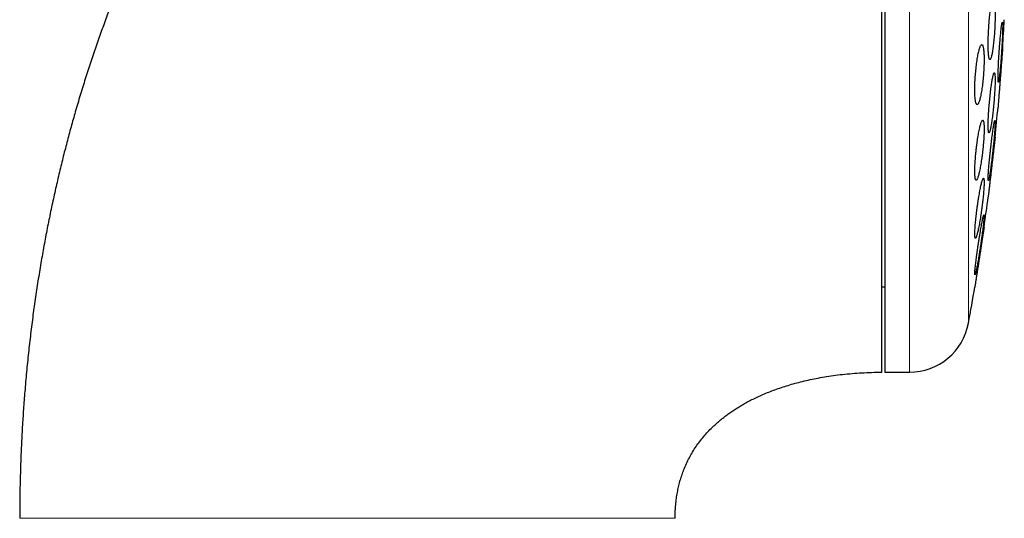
# Model space of a CAD drawing. Header units: millimetres. Extents: x 8 to 761, y 12 to 733.
# Tile 95 of 99: x 576 to 609, y 696 to 713. Entities that reach past the tile are written whole.
import ezdxf

# ---------------------------------------------------------------- set-up
doc = ezdxf.new("R2010")
doc.units = ezdxf.units.MM

msp = doc.modelspace()

# ---------------------------------------------------------------- linework, layer by layer
at = {"color": 7, "linetype": 'Continuous', "lineweight": 30}
for p, q in [((604.52, 733.199), (604.52, 701.199)), ((604.42, 704.049), (604.52, 704.049)), ((604.52, 701.199), (605.346, 701.199))]:
    msp.add_line(p, q, dxfattribs=at)
at = {"color": 252, "linetype": 'Continuous', "lineweight": 0}
for p, q in [((605.346, 701.199), (605.346, 733.199)), ((607.313, 702.838), (607.313, 731.56))]:
    msp.add_line(p, q, dxfattribs=at)
at = {"color": 7, "linetype": 'Continuous', "lineweight": 30}
for centre, radius, start, end in [((529.056, 717.199), 79.564, 356.27884, 356.93802), ((529.056, 717.199), 79.564, 354.11072, 354.83469), ((529.056, 717.199), 79.564, 351.9341, 352.66126), ((529.056, 717.199), 79.564, 349.60133, 350.47715), ((605.346, 703.199), 2, 270, 349.6013)]:
    msp.add_arc(centre, radius, start, end, dxfattribs=at)
for points, knots in [([(604.42, 733.199), (604.258, 733.198), (603.935, 733.196), (603.456, 733.182), (602.984, 733.161), (602.52, 733.131), (602.064, 733.093), (601.624, 733.049), (601.2, 732.999), (600.791, 732.944), (600.389, 732.883), (599.993, 732.816), (599.569, 732.738), (599.117, 732.646), (598.641, 732.538), (598.174, 732.423), (597.718, 732.302), (597.272, 732.173), (596.836, 732.039), (596.41, 731.899), (595.994, 731.753), (595.587, 731.603), (595.191, 731.448), (594.803, 731.289), (594.427, 731.128), (594.062, 730.963), (593.708, 730.797), (593.362, 730.628), (593.004, 730.447), (592.634, 730.251), (592.255, 730.042), (591.887, 729.831), (591.53, 729.618), (591.184, 729.405), (590.842, 729.185), (590.503, 728.961), (590.168, 728.731), (589.845, 728.502), (589.533, 728.275), (589.233, 728.048), (588.943, 727.824), (588.664, 727.602), (588.392, 727.379), (588.126, 727.156), (587.867, 726.933), (587.619, 726.715), (587.382, 726.501), (587.156, 726.291), (586.939, 726.087), (586.733, 725.889), (586.536, 725.696), (586.349, 725.509), (586.168, 725.324), (585.986, 725.136), (585.805, 724.945), (585.622, 724.749), (585.439, 724.548), (585.251, 724.34), (585.06, 724.123), (584.854, 723.885), (584.634, 723.625), (584.4, 723.341), (584.161, 723.045), (583.918, 722.737), (583.672, 722.416), (583.422, 722.082), (583.176, 721.744), (582.935, 721.404), (582.699, 721.061), (582.461, 720.707), (582.221, 720.34), (581.98, 719.961), (581.739, 719.569), (581.496, 719.165), (581.253, 718.747), (581.011, 718.316), (580.768, 717.872), (580.526, 717.413), (580.29, 716.95), (580.06, 716.483), (579.835, 716.012), (579.613, 715.528), (579.392, 715.031), (579.181, 714.536), (578.979, 714.046), (578.787, 713.56), (578.597, 713.063), (578.41, 712.554), (578.228, 712.037), (578.05, 711.511), (577.877, 710.978), (577.709, 710.432), (577.55, 709.896), (577.402, 709.37), (577.264, 708.854), (577.129, 708.328), (576.999, 707.794), (576.874, 707.249), (576.753, 706.696), (576.637, 706.132), (576.527, 705.56), (576.423, 704.977), (576.324, 704.386), (576.231, 703.784), (576.145, 703.173), (576.065, 702.552), (575.992, 701.922), (575.927, 701.281), (575.871, 700.654), (575.823, 700.041), (575.784, 699.441), (575.751, 698.834), (575.726, 698.219), (575.707, 697.596), (575.695, 696.966), (575.694, 696.543), (575.693, 696.33)], [0, 0, 0, 0, 0.009367, 0.018585, 0.027658, 0.036589, 0.045384, 0.054044, 0.062091, 0.070024, 0.077846, 0.085561, 0.09317, 0.102725, 0.112116, 0.121347, 0.130422, 0.139344, 0.148117, 0.156744, 0.165209, 0.173533, 0.181719, 0.189769, 0.197685, 0.205331, 0.212851, 0.220246, 0.227518, 0.236015, 0.24434, 0.252494, 0.260479, 0.268295, 0.275944, 0.283936, 0.291738, 0.29935, 0.306771, 0.314003, 0.321045, 0.327897, 0.334558, 0.341332, 0.347897, 0.354251, 0.360393, 0.366324, 0.372043, 0.377548, 0.382839, 0.387915, 0.392801, 0.397792, 0.402969, 0.408021, 0.413241, 0.41863, 0.424188, 0.429917, 0.43676, 0.443834, 0.451142, 0.458686, 0.466467, 0.474489, 0.482752, 0.490542, 0.498539, 0.506745, 0.515163, 0.523795, 0.532642, 0.541707, 0.550993, 0.560501, 0.570234, 0.580194, 0.590385, 0.600206, 0.610237, 0.620478, 0.630933, 0.641604, 0.651472, 0.661521, 0.671753, 0.68217, 0.692774, 0.703372, 0.714154, 0.725121, 0.736275, 0.746394, 0.756665, 0.767089, 0.777667, 0.788402, 0.799294, 0.810344, 0.821554, 0.832926, 0.84446, 0.856159, 0.868023, 0.880054, 0.892253, 0.904622, 0.917162, 0.928569, 0.940117, 0.951806, 0.963638, 0.975614, 0.987734, 1, 1, 1, 1]), ([(604.42, 701.202), (604.42, 701.206), (604.42, 701.215), (604.42, 701.245), (604.42, 701.287), (604.42, 701.343), (604.42, 701.412), (604.42, 701.495), (604.42, 701.591), (604.42, 701.7), (604.42, 701.822), (604.42, 701.957), (604.42, 702.105), (604.42, 702.265), (604.42, 702.438), (604.42, 702.623), (604.42, 702.821), (604.42, 703.031), (604.42, 703.253), (604.42, 703.486), (604.42, 703.731), (604.42, 703.986), (604.42, 704.253), (604.42, 704.531), (604.42, 704.82), (604.42, 705.12), (604.42, 705.43), (604.42, 705.749), (604.42, 706.078), (604.42, 706.416), (604.42, 706.762), (604.42, 707.118), (604.42, 707.483), (604.42, 707.856), (604.42, 708.237), (604.42, 708.626), (604.42, 709.021), (604.42, 709.422), (604.42, 709.83), (604.42, 710.244), (604.42, 710.665), (604.42, 711.092), (604.42, 711.525), (604.42, 711.961), (604.42, 712.401), (604.42, 712.845), (604.42, 713.292), (604.42, 713.743), (604.42, 714.198), (604.42, 714.656), (604.42, 715.116), (604.42, 715.577), (604.42, 716.039), (604.42, 716.501), (604.42, 716.964), (604.42, 717.427), (604.42, 717.891), (604.42, 718.355), (604.42, 718.818), (604.42, 719.279), (604.42, 719.738), (604.42, 720.194), (604.42, 720.648), (604.42, 721.099), (604.42, 721.547), (604.42, 721.844), (604.42, 721.992)], [0, 0, 0, 0, 0.015673, 0.031306, 0.046912, 0.062505, 0.078096, 0.093701, 0.109331, 0.125, 0.140675, 0.15631, 0.171917, 0.187509, 0.203101, 0.218704, 0.234333, 0.25, 0.265675, 0.28131, 0.296917, 0.312509, 0.328101, 0.343704, 0.359333, 0.375, 0.390675, 0.40631, 0.421917, 0.437509, 0.453101, 0.468704, 0.484333, 0.5, 0.515675, 0.53131, 0.546917, 0.562509, 0.578101, 0.593704, 0.609333, 0.625, 0.640675, 0.65631, 0.671917, 0.687509, 0.703101, 0.718704, 0.734333, 0.75, 0.765675, 0.78131, 0.796917, 0.812509, 0.828101, 0.843704, 0.859333, 0.875, 0.890673, 0.906306, 0.921912, 0.937505, 0.953096, 0.968701, 0.984331, 1, 1, 1, 1]), ([(608.142, 713.617), (608.138, 713.615), (608.131, 713.613), (608.118, 713.593), (608.105, 713.562), (608.092, 713.518), (608.079, 713.463), (608.066, 713.397), (608.053, 713.321), (608.041, 713.236), (608.029, 713.143), (608.018, 713.043), (608.007, 712.938), (607.998, 712.829), (607.99, 712.717), (607.983, 712.604), (607.977, 712.491), (607.973, 712.38), (607.97, 712.273), (607.968, 712.169), (607.968, 712.072), (607.969, 711.981), (607.972, 711.899), (607.976, 711.826), (607.982, 711.762), (607.989, 711.709), (607.997, 711.667), (608.006, 711.638), (608.016, 711.62), (608.027, 711.615), (608.039, 711.622), (608.051, 711.642), (608.064, 711.674), (608.077, 711.719), (608.09, 711.774), (608.103, 711.841), (608.116, 711.918), (608.128, 712.003), (608.14, 712.097), (608.151, 712.197), (608.161, 712.302), (608.171, 712.412), (608.179, 712.524), (608.186, 712.637), (608.192, 712.749), (608.196, 712.86), (608.199, 712.968), (608.2, 713.07), (608.2, 713.167), (608.199, 713.258), (608.196, 713.339), (608.191, 713.412), (608.186, 713.475), (608.179, 713.527), (608.171, 713.568), (608.162, 713.597), (608.152, 713.614), (608.146, 713.616), (608.142, 713.617)], [0, 0, 0, 0, 0.018027, 0.036112, 0.054139, 0.072164, 0.090247, 0.108272, 0.126328, 0.144442, 0.162498, 0.180521, 0.198603, 0.216626, 0.234552, 0.252536, 0.270462, 0.28827, 0.306136, 0.323944, 0.341667, 0.359446, 0.377169, 0.394874, 0.412636, 0.430342, 0.448106, 0.465926, 0.483691, 0.501563, 0.519492, 0.537365, 0.555349, 0.57339, 0.591375, 0.609425, 0.627533, 0.645584, 0.663625, 0.681724, 0.699765, 0.717726, 0.735744, 0.753704, 0.771548, 0.78945, 0.807293, 0.825037, 0.842837, 0.860581, 0.878284, 0.896043, 0.913746, 0.931485, 0.949281, 0.96702, 0.98351, 1, 1, 1, 1]), ([(608.442, 712.861), (608.44, 712.859), (608.437, 712.857), (608.432, 712.837), (608.425, 712.806), (608.418, 712.763), (608.411, 712.708), (608.403, 712.643), (608.395, 712.568), (608.386, 712.484), (608.377, 712.392), (608.369, 712.293), (608.36, 712.188), (608.351, 712.08), (608.343, 711.968), (608.335, 711.855), (608.328, 711.743), (608.321, 711.631), (608.315, 711.523), (608.31, 711.419), (608.305, 711.321), (608.302, 711.229), (608.299, 711.146), (608.297, 711.072), (608.297, 711.007), (608.297, 710.954), (608.298, 710.912), (608.3, 710.882), (608.303, 710.864), (608.307, 710.859), (608.312, 710.866), (608.318, 710.885), (608.324, 710.918), (608.331, 710.961), (608.339, 711.017), (608.347, 711.083), (608.355, 711.158), (608.364, 711.243), (608.372, 711.336), (608.381, 711.435), (608.39, 711.54), (608.398, 711.649), (608.407, 711.76), (608.414, 711.873), (608.422, 711.986), (608.428, 712.097), (608.434, 712.205), (608.44, 712.309), (608.444, 712.406), (608.447, 712.497), (608.45, 712.58), (608.452, 712.654), (608.452, 712.718), (608.452, 712.77), (608.451, 712.812), (608.449, 712.84), (608.446, 712.857), (608.443, 712.86), (608.442, 712.861)], [0, 0, 0, 0, 0.0178785, 0.0358143, 0.0536931, 0.0715697, 0.0895032, 0.1073801, 0.1252947, 0.1432663, 0.161181, 0.1791324, 0.197141, 0.2150924, 0.2330489, 0.2510628, 0.2690191, 0.2869465, 0.3049314, 0.3228585, 0.3407355, 0.3586697, 0.3765465, 0.3943739, 0.4122584, 0.4300858, 0.4478865, 0.4657439, 0.4835447, 0.5013529, 0.5192177, 0.5370262, 0.5548728, 0.5727761, 0.5906229, 0.6085221, 0.6264781, 0.6443774, 0.6623204, 0.6803205, 0.6982634, 0.7162222, 0.7342384, 0.752197, 0.7701365, 0.7881334, 0.8060726, 0.8239662, 0.841917, 0.8598104, 0.8776517, 0.8955501, 0.9133914, 0.9311972, 0.9490598, 0.9668656, 0.9834328, 1, 1, 1, 1]), ([(607.756, 712.117), (607.75, 712.115), (607.74, 712.113), (607.724, 712.093), (607.707, 712.061), (607.689, 712.017), (607.672, 711.962), (607.654, 711.895), (607.637, 711.818), (607.62, 711.733), (607.604, 711.639), (607.589, 711.538), (607.575, 711.432), (607.563, 711.322), (607.552, 711.21), (607.542, 711.096), (607.535, 710.984), (607.529, 710.873), (607.525, 710.766), (607.523, 710.663), (607.523, 710.566), (607.525, 710.477), (607.529, 710.395), (607.535, 710.322), (607.542, 710.26), (607.551, 710.207), (607.562, 710.166), (607.574, 710.137), (607.588, 710.12), (607.602, 710.115), (607.618, 710.122), (607.634, 710.142), (607.651, 710.175), (607.669, 710.22), (607.686, 710.276), (607.704, 710.343), (607.721, 710.42), (607.738, 710.506), (607.754, 710.601), (607.768, 710.702), (607.782, 710.808), (607.795, 710.918), (607.805, 711.031), (607.815, 711.144), (607.822, 711.257), (607.828, 711.367), (607.831, 711.475), (607.833, 711.577), (607.833, 711.673), (607.831, 711.762), (607.827, 711.843), (607.821, 711.915), (607.814, 711.978), (607.804, 712.029), (607.794, 712.069), (607.782, 712.097), (607.769, 712.114), (607.76, 712.116), (607.756, 712.117)], [0, 0, 0, 0, 0.0181415, 0.0363413, 0.0544834, 0.0726218, 0.0908177, 0.1089561, 0.1271503, 0.1454026, 0.1635962, 0.1817306, 0.1999236, 0.218057, 0.2360173, 0.2540357, 0.271995, 0.289746, 0.3075544, 0.3253049, 0.3429056, 0.3605626, 0.3781635, 0.3957369, 0.4133661, 0.4309403, 0.4486186, 0.4663526, 0.4840319, 0.501902, 0.5198282, 0.5376991, 0.5557665, 0.5738909, 0.5919585, 0.6101428, 0.628385, 0.6465689, 0.6647358, 0.6829611, 0.701127, 0.7191482, 0.7372277, 0.7552478, 0.7730612, 0.7909322, 0.8087449, 0.8263821, 0.8440759, 0.8617131, 0.8792817, 0.8969061, 0.9144753, 0.9321094, 0.9497991, 0.9674342, 0.983717, 1, 1, 1, 1]), ([(608.452, 712.035), (608.452, 712.034), (608.452, 712.033), (608.451, 712.022), (608.45, 712.005), (608.448, 711.98), (608.446, 711.949), (608.443, 711.912), (608.439, 711.868), (608.435, 711.818), (608.431, 711.763), (608.427, 711.703), (608.421, 711.638), (608.416, 711.568), (608.41, 711.496), (608.404, 711.419), (608.398, 711.34), (608.392, 711.258), (608.386, 711.175), (608.379, 711.092), (608.372, 711.007), (608.366, 710.922), (608.359, 710.839), (608.353, 710.757), (608.347, 710.676), (608.341, 710.598), (608.335, 710.524), (608.329, 710.453), (608.324, 710.386), (608.319, 710.324), (608.315, 710.267), (608.311, 710.216), (608.307, 710.17), (608.304, 710.13), (608.302, 710.097), (608.3, 710.071), (608.298, 710.052), (608.297, 710.04), (608.297, 710.034), (608.297, 710.035), (608.297, 710.035)], [0, 0, 0, 0, 0.026363, 0.052727, 0.079857, 0.106987, 0.13335, 0.159713, 0.18684, 0.213967, 0.240367, 0.266766, 0.293928, 0.32109, 0.347565, 0.37404, 0.40128, 0.428519, 0.455064, 0.481609, 0.508923, 0.536237, 0.562816, 0.589396, 0.616748, 0.6441, 0.670662, 0.697225, 0.724562, 0.7519, 0.778401, 0.804902, 0.832178, 0.859454, 0.885877, 0.912301, 0.939495, 0.96669, 0.993053, 1, 1, 1, 1]), ([(608.173, 711.179), (608.17, 711.177), (608.164, 711.175), (608.154, 711.155), (608.143, 711.124), (608.132, 711.081), (608.12, 711.026), (608.107, 710.96), (608.094, 710.885), (608.081, 710.8), (608.068, 710.708), (608.055, 710.608), (608.042, 710.503), (608.03, 710.394), (608.019, 710.282), (608.009, 710.169), (607.999, 710.056), (607.991, 709.944), (607.983, 709.836), (607.978, 709.732), (607.973, 709.634), (607.97, 709.543), (607.968, 709.46), (607.968, 709.387), (607.969, 709.323), (607.972, 709.27), (607.976, 709.229), (607.981, 709.199), (607.988, 709.182), (607.996, 709.177), (608.005, 709.184), (608.015, 709.204), (608.026, 709.236), (608.037, 709.28), (608.05, 709.335), (608.062, 709.402), (608.075, 709.478), (608.088, 709.563), (608.101, 709.656), (608.114, 709.756), (608.127, 709.861), (608.139, 709.971), (608.15, 710.083), (608.16, 710.196), (608.17, 710.309), (608.178, 710.42), (608.185, 710.528), (608.191, 710.632), (608.195, 710.729), (608.198, 710.82), (608.2, 710.902), (608.2, 710.975), (608.199, 711.038), (608.196, 711.09), (608.192, 711.131), (608.187, 711.159), (608.18, 711.176), (608.175, 711.178), (608.173, 711.179)], [0, 0, 0, 0, 0.0179365, 0.0359306, 0.0538677, 0.0718004, 0.0897899, 0.107723, 0.125731, 0.1437962, 0.1618042, 0.1798603, 0.1979739, 0.2160296, 0.2340556, 0.2521395, 0.2701649, 0.2880956, 0.306084, 0.3240141, 0.3418269, 0.3596969, 0.3775094, 0.3952341, 0.4130156, 0.4307404, 0.4484451, 0.4662061, 0.4839112, 0.5016718, 0.5194886, 0.5372497, 0.5551176, 0.573042, 0.5909104, 0.6088909, 0.6269285, 0.6449092, 0.6629585, 0.6810653, 0.6991144, 0.7171577, 0.7352589, 0.7533016, 0.7712662, 0.7892886, 0.8072526, 0.825101, 0.8430068, 0.8608548, 0.8786013, 0.8964047, 0.9141511, 0.9318543, 0.9496139, 0.9673174, 0.9836586, 1, 1, 1, 1]), ([(607.788, 709.597), (607.783, 709.596), (607.775, 709.594), (607.76, 709.574), (607.745, 709.542), (607.729, 709.499), (607.712, 709.444), (607.695, 709.378), (607.677, 709.302), (607.66, 709.217), (607.643, 709.123), (607.626, 709.023), (607.609, 708.917), (607.594, 708.807), (607.58, 708.694), (607.567, 708.58), (607.555, 708.467), (607.545, 708.356), (607.537, 708.247), (607.531, 708.144), (607.526, 708.047), (607.524, 707.957), (607.523, 707.875), (607.525, 707.802), (607.528, 707.739), (607.533, 707.687), (607.54, 707.646), (607.548, 707.617), (607.558, 707.6), (607.57, 707.596), (607.583, 707.603), (607.597, 707.623), (607.613, 707.656), (607.629, 707.7), (607.646, 707.755), (607.663, 707.822), (607.68, 707.898), (607.698, 707.984), (607.715, 708.078), (607.732, 708.179), (607.748, 708.285), (607.764, 708.395), (607.778, 708.508), (607.791, 708.622), (607.802, 708.735), (607.812, 708.847), (607.82, 708.954), (607.826, 709.057), (607.83, 709.154), (607.833, 709.244), (607.833, 709.325), (607.832, 709.397), (607.828, 709.46), (607.823, 709.511), (607.816, 709.551), (607.808, 709.578), (607.798, 709.594), (607.791, 709.596), (607.788, 709.597)], [0, 0, 0, 0, 0.018029, 0.036116, 0.054146, 0.072168, 0.090248, 0.108271, 0.126414, 0.144615, 0.162757, 0.180951, 0.199202, 0.217395, 0.235498, 0.25366, 0.271763, 0.289677, 0.307648, 0.325561, 0.343271, 0.361038, 0.378747, 0.39633, 0.413969, 0.431552, 0.449138, 0.46678, 0.484367, 0.502082, 0.519854, 0.53757, 0.555487, 0.57346, 0.591377, 0.609479, 0.627639, 0.645742, 0.663935, 0.682186, 0.700378, 0.718523, 0.736725, 0.754868, 0.772846, 0.790882, 0.808858, 0.826626, 0.844452, 0.86222, 0.879831, 0.897499, 0.91511, 0.932681, 0.950309, 0.967881, 0.983941, 1, 1, 1, 1]), ([(608.193, 709.587), (608.191, 709.586), (608.188, 709.584), (608.182, 709.564), (608.174, 709.533), (608.165, 709.49), (608.155, 709.436), (608.145, 709.371), (608.133, 709.296), (608.121, 709.212), (608.109, 709.12), (608.096, 709.022), (608.083, 708.917), (608.069, 708.808), (608.057, 708.697), (608.044, 708.583), (608.032, 708.47), (608.021, 708.358), (608.01, 708.25), (608, 708.145), (607.992, 708.047), (607.984, 707.955), (607.978, 707.871), (607.974, 707.797), (607.97, 707.733), (607.968, 707.68), (607.968, 707.638), (607.969, 707.608), (607.971, 707.59), (607.975, 707.585), (607.981, 707.593), (607.987, 707.612), (607.995, 707.644), (608.004, 707.688), (608.014, 707.743), (608.024, 707.808), (608.036, 707.884), (608.048, 707.968), (608.061, 708.061), (608.074, 708.16), (608.087, 708.265), (608.1, 708.374), (608.113, 708.486), (608.125, 708.599), (608.137, 708.712), (608.149, 708.824), (608.159, 708.932), (608.169, 709.036), (608.177, 709.134), (608.184, 709.226), (608.19, 709.308), (608.195, 709.382), (608.198, 709.446), (608.2, 709.498), (608.2, 709.539), (608.199, 709.567), (608.197, 709.584), (608.194, 709.586), (608.193, 709.587)], [0, 0, 0, 0, 0.01782, 0.035697, 0.053517, 0.071333, 0.089205, 0.107022, 0.124921, 0.142876, 0.160776, 0.17878, 0.196842, 0.214846, 0.232901, 0.251015, 0.26907, 0.287099, 0.305186, 0.323214, 0.34115, 0.359143, 0.377079, 0.394896, 0.412771, 0.430589, 0.448316, 0.4661, 0.483828, 0.501532, 0.519292, 0.536996, 0.554753, 0.572566, 0.590323, 0.608186, 0.626105, 0.643968, 0.661944, 0.679977, 0.697953, 0.716001, 0.734106, 0.752154, 0.770199, 0.788302, 0.806347, 0.824316, 0.842343, 0.860312, 0.878166, 0.896077, 0.91393, 0.93168, 0.949487, 0.967237, 0.983618, 1, 1, 1, 1]), ([(608.2, 709.035), (608.2, 709.034), (608.2, 709.033), (608.199, 709.022), (608.197, 709.005), (608.194, 708.98), (608.19, 708.95), (608.186, 708.913), (608.181, 708.869), (608.175, 708.819), (608.169, 708.765), (608.162, 708.705), (608.154, 708.64), (608.146, 708.571), (608.138, 708.498), (608.129, 708.423), (608.12, 708.343), (608.11, 708.261), (608.101, 708.179), (608.091, 708.095), (608.081, 708.01), (608.071, 707.925), (608.062, 707.841), (608.052, 707.759), (608.043, 707.678), (608.034, 707.6), (608.025, 707.525), (608.017, 707.454), (608.009, 707.387), (608.002, 707.324), (607.995, 707.267), (607.989, 707.216), (607.984, 707.17), (607.979, 707.13), (607.975, 707.097), (607.972, 707.071), (607.97, 707.051), (607.969, 707.039), (607.968, 707.034), (607.968, 707.035), (607.968, 707.035)], [0, 0, 0, 0, 0.026243, 0.052486, 0.079494, 0.106501, 0.132744, 0.158986, 0.185987, 0.212988, 0.23931, 0.265633, 0.29271, 0.319788, 0.346276, 0.372765, 0.400014, 0.427263, 0.453907, 0.480552, 0.507965, 0.535379, 0.562101, 0.588822, 0.616322, 0.643822, 0.670508, 0.697193, 0.724661, 0.752129, 0.778679, 0.805228, 0.83256, 0.859891, 0.886267, 0.912643, 0.939793, 0.966944, 0.993185, 1, 1, 1, 1]), ([(607.812, 707.664), (607.809, 707.663), (607.803, 707.661), (607.792, 707.641), (607.779, 707.61), (607.765, 707.567), (607.751, 707.512), (607.735, 707.447), (607.718, 707.372), (607.701, 707.288), (607.684, 707.195), (607.666, 707.096), (607.649, 706.99), (607.632, 706.881), (607.615, 706.768), (607.599, 706.654), (607.585, 706.54), (607.571, 706.428), (607.559, 706.319), (607.549, 706.215), (607.54, 706.117), (607.533, 706.026), (607.528, 705.943), (607.525, 705.87), (607.523, 705.807), (607.524, 705.754), (607.526, 705.713), (607.531, 705.684), (607.537, 705.667), (607.545, 705.663), (607.555, 705.67), (607.566, 705.69), (607.578, 705.722), (607.592, 705.766), (607.607, 705.821), (607.623, 705.886), (607.64, 705.962), (607.657, 706.047), (607.674, 706.14), (607.692, 706.24), (607.709, 706.345), (607.726, 706.455), (607.743, 706.568), (607.758, 706.682), (607.773, 706.796), (607.786, 706.908), (607.798, 707.016), (607.808, 707.12), (607.817, 707.218), (607.824, 707.309), (607.829, 707.391), (607.832, 707.463), (607.833, 707.526), (607.832, 707.577), (607.83, 707.618), (607.825, 707.645), (607.82, 707.661), (607.815, 707.663), (607.812, 707.664)], [0, 0, 0, 0, 0.017877, 0.035812, 0.053691, 0.071561, 0.089487, 0.107358, 0.125378, 0.143454, 0.161475, 0.17964, 0.197863, 0.216028, 0.234213, 0.252457, 0.270641, 0.28871, 0.306838, 0.324906, 0.342774, 0.3607, 0.378567, 0.39624, 0.413971, 0.431644, 0.449216, 0.466844, 0.484416, 0.50202, 0.51968, 0.537286, 0.555041, 0.572852, 0.590608, 0.608569, 0.626586, 0.644547, 0.662679, 0.680869, 0.699001, 0.717196, 0.735448, 0.753642, 0.771759, 0.789934, 0.808049, 0.825982, 0.843973, 0.861906, 0.879633, 0.897418, 0.915145, 0.932736, 0.950384, 0.967976, 0.983988, 1, 1, 1, 1]), ([(607.828, 706.449), (607.826, 706.448), (607.823, 706.446), (607.815, 706.426), (607.806, 706.395), (607.796, 706.353), (607.784, 706.299), (607.771, 706.234), (607.756, 706.16), (607.741, 706.077), (607.725, 705.985), (607.708, 705.887), (607.69, 705.782), (607.673, 705.673), (607.655, 705.561), (607.638, 705.448), (607.621, 705.334), (607.605, 705.222), (607.59, 705.112), (607.576, 705.007), (607.564, 704.908), (607.552, 704.816), (607.543, 704.732), (607.535, 704.658), (607.529, 704.594), (607.525, 704.541), (607.523, 704.499), (607.523, 704.47), (607.525, 704.452), (607.529, 704.447), (607.534, 704.455), (607.542, 704.474), (607.551, 704.506), (607.561, 704.549), (607.573, 704.604), (607.587, 704.669), (607.601, 704.744), (607.617, 704.828), (607.633, 704.92), (607.65, 705.019), (607.668, 705.123), (607.685, 705.232), (607.703, 705.345), (607.72, 705.458), (607.736, 705.572), (607.752, 705.684), (607.767, 705.793), (607.781, 705.898), (607.794, 705.997), (607.805, 706.088), (607.814, 706.171), (607.822, 706.245), (607.827, 706.309), (607.831, 706.361), (607.833, 706.402), (607.833, 706.43), (607.831, 706.446), (607.829, 706.448), (607.828, 706.449)], [0, 0, 0, 0, 0.017727, 0.035512, 0.05324, 0.070961, 0.088737, 0.106459, 0.124318, 0.142234, 0.160094, 0.178152, 0.196267, 0.214325, 0.232506, 0.250745, 0.268926, 0.287097, 0.305327, 0.323498, 0.341529, 0.359619, 0.377649, 0.395473, 0.413354, 0.431177, 0.448819, 0.466519, 0.484161, 0.501728, 0.519351, 0.536919, 0.554547, 0.57223, 0.589858, 0.607655, 0.625507, 0.643304, 0.661306, 0.679365, 0.697368, 0.715524, 0.733738, 0.751894, 0.770083, 0.788331, 0.80652, 0.824605, 0.842748, 0.860832, 0.87872, 0.896667, 0.914555, 0.932246, 0.949994, 0.967684, 0.983842, 1, 1, 1, 1]), ([(607.833, 706.035), (607.833, 706.034), (607.833, 706.033), (607.831, 706.022), (607.828, 706.005), (607.825, 705.981), (607.82, 705.95), (607.814, 705.914), (607.808, 705.87), (607.8, 705.821), (607.792, 705.767), (607.782, 705.708), (607.772, 705.644), (607.762, 705.575), (607.751, 705.503), (607.739, 705.427), (607.727, 705.348), (607.714, 705.266), (607.701, 705.183), (607.688, 705.099), (607.675, 705.014), (607.662, 704.929), (607.649, 704.845), (607.636, 704.762), (607.624, 704.681), (607.611, 704.602), (607.6, 704.527), (607.589, 704.455), (607.578, 704.387), (607.568, 704.324), (607.559, 704.267), (607.551, 704.216), (607.544, 704.169), (607.538, 704.13), (607.533, 704.097), (607.529, 704.071), (607.526, 704.051), (607.524, 704.039), (607.523, 704.034), (607.524, 704.035), (607.524, 704.035)], [0, 0, 0, 0, 0.0260756, 0.0521511, 0.0789875, 0.1058239, 0.1318983, 0.1579727, 0.1847971, 0.2116217, 0.2378354, 0.2640492, 0.2910081, 0.3179671, 0.3444726, 0.3709783, 0.398238, 0.4254979, 0.4522801, 0.4790624, 0.5066143, 0.5341661, 0.5610887, 0.5880111, 0.615719, 0.6434267, 0.6702865, 0.6971462, 0.7248002, 0.752454, 0.7790734, 0.8056926, 0.8331035, 0.8605142, 0.8868245, 0.9131346, 0.9402235, 0.9673123, 0.9933843, 1, 1, 1, 1]), ([(597.535, 696.33), (597.535, 696.348), (597.535, 696.381), (597.536, 696.426), (597.537, 696.461), (597.538, 696.489), (597.539, 696.514), (597.541, 696.572), (597.547, 696.698), (597.564, 696.883), (597.593, 697.093), (597.628, 697.288), (597.672, 697.474), (597.721, 697.652), (597.78, 697.829), (597.85, 698.014), (597.934, 698.204), (598.034, 698.399), (598.144, 698.586), (598.262, 698.765), (598.388, 698.935), (598.521, 699.097), (598.661, 699.25), (598.789, 699.378), (598.903, 699.483), (599.001, 699.569), (599.103, 699.653), (599.211, 699.738), (599.329, 699.825), (599.459, 699.915), (599.596, 700.004), (599.741, 700.092), (599.893, 700.179), (600.055, 700.265), (600.229, 700.351), (600.415, 700.437), (600.61, 700.519), (600.812, 700.598), (601.023, 700.673), (601.245, 700.745), (601.478, 700.814), (601.722, 700.879), (601.976, 700.939), (602.24, 700.995), (602.519, 701.045), (602.812, 701.09), (603.119, 701.128), (603.435, 701.159), (603.758, 701.181), (604.087, 701.196), (604.308, 701.198), (604.42, 701.199)], [0, 0, 0, 0, 0.005812, 0.010536, 0.014191, 0.016893, 0.019479, 0.022126, 0.035303, 0.059418, 0.081072, 0.102768, 0.122198, 0.141772, 0.161524, 0.181476, 0.204421, 0.227679, 0.250753, 0.273459, 0.295856, 0.317994, 0.339914, 0.361651, 0.375479, 0.389251, 0.402977, 0.417372, 0.432908, 0.449604, 0.467478, 0.484917, 0.50338, 0.522884, 0.543445, 0.565078, 0.587795, 0.610499, 0.634204, 0.658911, 0.684616, 0.711309, 0.738973, 0.767584, 0.79711, 0.828976, 0.861737, 0.895319, 0.929631, 0.964566, 1, 1, 1, 1])]:
    msp.add_open_spline(points, degree=3, knots=knots, dxfattribs=at)
at = {"color": 252, "linetype": 'Continuous', "lineweight": 0}
for points, knots in [([(582.156, 696.33), (582.088, 696.33), (581.951, 696.33), (581.747, 696.33), (581.543, 696.33), (581.339, 696.33), (581.136, 696.33), (580.932, 696.33), (580.731, 696.33), (580.522, 696.33), (580.309, 696.33), (580.091, 696.33), (579.88, 696.33), (579.674, 696.33), (579.474, 696.33), (579.281, 696.33), (579.086, 696.33), (578.892, 696.33), (578.699, 696.33), (578.514, 696.33), (578.336, 696.33), (578.166, 696.33), (578.003, 696.33), (577.843, 696.33), (577.684, 696.33), (577.529, 696.33), (577.382, 696.33), (577.241, 696.33), (577.096, 696.33), (576.948, 696.33), (576.799, 696.33), (576.66, 696.33), (576.531, 696.33), (576.413, 696.33), (576.306, 696.33), (576.208, 696.33), (576.118, 696.33), (576.034, 696.33), (575.956, 696.33), (575.886, 696.33), (575.826, 696.33), (575.778, 696.33), (575.74, 696.33), (575.713, 696.33), (575.696, 696.33), (575.694, 696.33), (575.693, 696.33)], [0, 0, 0, 0, 0.014112, 0.028211, 0.042382, 0.056713, 0.071269, 0.086028, 0.100946, 0.115977, 0.133247, 0.150612, 0.168071, 0.185616, 0.203229, 0.220888, 0.238562, 0.258346, 0.278126, 0.29792, 0.31774, 0.337593, 0.357487, 0.377422, 0.399397, 0.421417, 0.443473, 0.465552, 0.48764, 0.515747, 0.543862, 0.572008, 0.600206, 0.628474, 0.656322, 0.684269, 0.712329, 0.740514, 0.772699, 0.805026, 0.83746, 0.869967, 0.90251, 0.935054, 0.967563, 1, 1, 1, 1]), ([(597.535, 696.33), (597.534, 696.33), (597.532, 696.33), (597.514, 696.33), (597.485, 696.33), (597.445, 696.33), (597.394, 696.33), (597.332, 696.33), (597.259, 696.33), (597.172, 696.33), (597.069, 696.33), (596.949, 696.33), (596.816, 696.33), (596.67, 696.33), (596.513, 696.33), (596.343, 696.33), (596.162, 696.33), (595.97, 696.33), (595.766, 696.33), (595.553, 696.33), (595.329, 696.33), (595.094, 696.33), (594.851, 696.33), (594.597, 696.33), (594.335, 696.33), (594.064, 696.33), (593.784, 696.33), (593.497, 696.33), (593.201, 696.33), (592.898, 696.33), (592.574, 696.33), (592.231, 696.33), (591.867, 696.33), (591.494, 696.33), (591.114, 696.33), (590.727, 696.33), (590.334, 696.33), (589.921, 696.33), (589.488, 696.33), (589.035, 696.33), (588.576, 696.33), (588.112, 696.33), (587.633, 696.33), (587.141, 696.33), (586.635, 696.33), (586.126, 696.33), (585.614, 696.33), (585.1, 696.33), (584.594, 696.33), (584.098, 696.33), (583.611, 696.33), (583.125, 696.33), (582.64, 696.33), (582.317, 696.33), (582.156, 696.33)], [0, 0, 0, 0, 0.016033, 0.031877, 0.04755, 0.063069, 0.078449, 0.093706, 0.108856, 0.123914, 0.141027, 0.158058, 0.175025, 0.191947, 0.208841, 0.225721, 0.242603, 0.259498, 0.27642, 0.293377, 0.310381, 0.327439, 0.344557, 0.361743, 0.379002, 0.396336, 0.413751, 0.431246, 0.448825, 0.466488, 0.484234, 0.504208, 0.524284, 0.544459, 0.564729, 0.585089, 0.605535, 0.626059, 0.64872, 0.67146, 0.694268, 0.717135, 0.740048, 0.764389, 0.788755, 0.813133, 0.837509, 0.861866, 0.886191, 0.909084, 0.931923, 0.954696, 0.977392, 1, 1, 1, 1])]:
    msp.add_open_spline(points, degree=3, knots=knots, dxfattribs=at)

doc.saveas('drawing.dxf')
